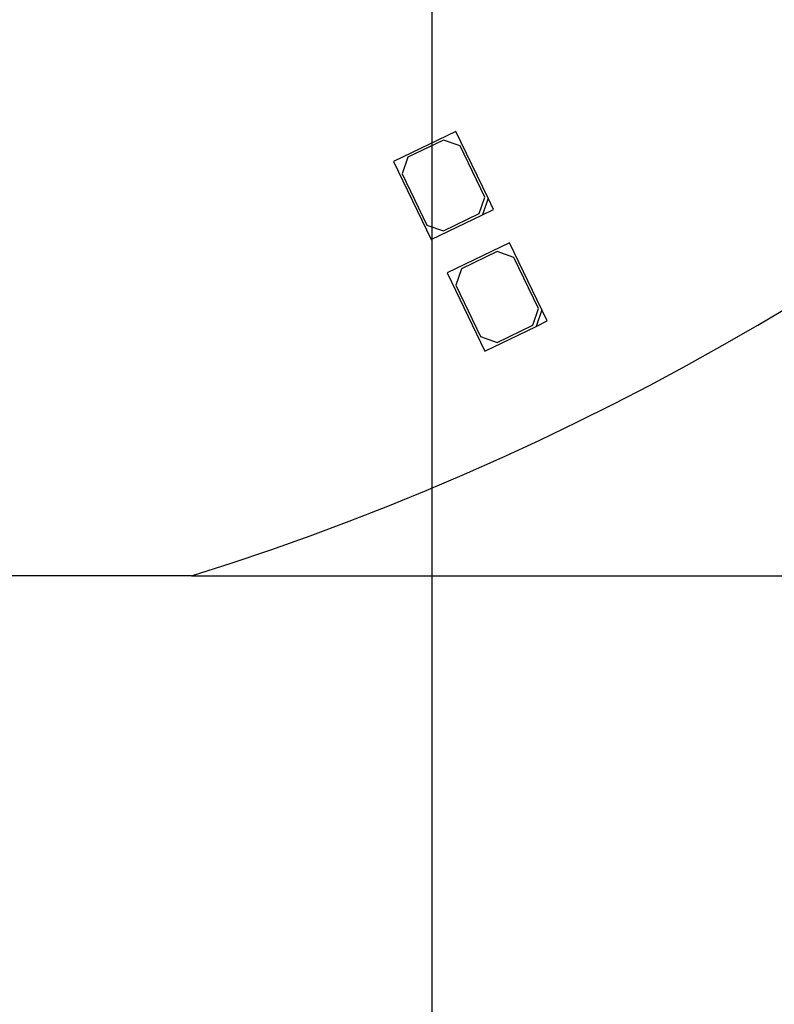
# Model space of a CAD drawing. Header units: millimetres. Extents: x 16 to 406, y 14 to 285.
# Tile 10 of 14: x 175 to 191, y 134 to 154. Entities that reach past the tile are written whole.
import ezdxf
from ezdxf.enums import TextEntityAlignment as Align

# ---------------------------------------------------------------- set-up
doc = ezdxf.new("R2010")
doc.units = ezdxf.units.MM
for name, color, linetype in [('Default', 7, 'Continuous'), ('LED_2835', 7, 'Continuous'), ('PCB_RDLED_220_EM', 7, 'Continuous')]:
    doc.layers.add(name, color=color, linetype=linetype)
doc.styles.add('SEACAD_Arial', font='arial.ttf')
doc.dimstyles.new('ISO', dxfattribs={"dimtxt": 5.25, "dimasz": 5.25, "dimexe": 2.625, "dimexo": 0, "dimgap": 1.3125, "dimtad": 1, "dimlfac": 2, "dimtxsty": 'SEACAD_Arial', "dimblk1": '_SE_FILLED', "dimblk2": '_SE_FILLED', "dimsah": 1, "dimcen": 2.625, "dimadec": 0, "dimazin": 0, "dimtfac": 0.5, "dimtdec": 3, "dimtmove": 0, "dimatfit": 3, "dimfxl": 1, "dimarcsym": 0})

# ---------------------------------------------------------------- blocks, each defined once
blk = doc.blocks.new('SE1')
at = {"layer": 'LED_2835', "color": 7, "linetype": 'Continuous'}
for p, q in [((184.069, 151.869), (182.808, 151.261)), ((184.72, 150.517), (184.069, 151.869)), ((183.821, 151.694), (183.1, 151.347)), ((184.154, 151.577), (183.821, 151.694)), ((184.653, 150.541), (184.154, 151.577)), ((183.1, 151.347), (182.983, 151.013)), ((182.808, 151.261), (183.567, 149.685)), ((182.983, 151.013), (183.482, 149.977)), ((184.537, 150.207), (184.653, 150.541)), ((184.72, 150.517), (184.603, 150.184)), ((184.829, 150.292), (184.72, 150.517)), ((183.567, 149.685), (184.603, 150.184)), ((183.816, 149.86), (184.537, 150.207)), ((184.603, 150.184), (184.829, 150.292)), ((183.482, 149.977), (183.816, 149.86)), ((185.154, 149.616), (183.893, 149.009)), ((185.805, 148.265), (185.154, 149.616)), ((184.905, 149.441), (184.185, 149.094)), ((185.239, 149.324), (184.905, 149.441)), ((185.738, 148.288), (185.239, 149.324)), ((183.893, 149.009), (184.652, 147.432)), ((184.185, 149.094), (184.068, 148.76)), ((184.068, 148.76), (184.567, 147.724)), ((185.621, 147.955), (185.738, 148.288)), ((185.805, 148.265), (185.688, 147.931)), ((185.913, 148.04), (185.805, 148.265)), ((184.901, 147.607), (185.621, 147.955)), ((185.688, 147.931), (185.913, 148.04)), ((184.652, 147.432), (185.688, 147.931)), ((184.567, 147.724), (184.901, 147.607))]:
    blk.add_line(p, q, dxfattribs=at)
at = {"layer": 'PCB_RDLED_220_EM', "color": 7, "linetype": 'Continuous'}
blk.add_line((178.726, 142.893), (145.939, 142.893), dxfattribs=at)
blk.add_arc((162.332, 195.393), 55, 287.3414, 342.6586, dxfattribs=at)
blk = doc.blocks.new('DMBLK1')
at = {"layer": 'Default', "linetype": 'Continuous'}
for points in [[(243.203, 242.643), (242.328, 247.893), (241.453, 242.643)], [(243.203, 148.143), (241.453, 148.143), (242.328, 142.893)]]:
    blk.add_hatch(color=7, dxfattribs=at).paths.add_polyline_path(points)
at = {"layer": 'Default', "color": 7, "linetype": 'Continuous'}
for p, q in [((178.726, 247.893), (244.953, 247.893)), ((242.328, 247.893), (242.328, 142.893)), ((178.726, 142.893), (244.953, 142.893))]:
    blk.add_line(p, q, dxfattribs=at)
at = {"layer": 'Default', "color": 7, "linetype": 'Continuous', "style": 'SEACAD_Arial'}
blk.add_text('210', height=5.25, rotation=90, dxfattribs=at).set_placement((235.766, 189.23), align=Align.TOP_LEFT)
blk = doc.blocks.new('_SE_FILLED')
at = {"color": 0}
blk.add_line((0, 0), (-1, 0), dxfattribs=at)
blk.add_solid([(0, 0), (-1, -0.1665), (-1, 0.1665), (0, 0)], dxfattribs=at)
blk = doc.blocks.new('DMBLK7')
at = {"layer": 'Default', "linetype": 'Continuous'}
for points in [[(146.332, 126.607), (146.332, 128.357), (141.082, 127.482)], [(178.332, 126.607), (183.582, 127.482), (178.332, 128.357)]]:
    blk.add_hatch(color=7, dxfattribs=at).paths.add_polyline_path(points)
at = {"layer": 'Default', "color": 7, "linetype": 'Continuous'}
for p, q in [((141.082, 167.26), (141.082, 124.857)), ((183.582, 167.26), (183.582, 124.857)), ((183.582, 127.482), (141.082, 127.482))]:
    blk.add_line(p, q, dxfattribs=at)
at = {"layer": 'Default', "color": 7, "linetype": 'Continuous', "style": 'SEACAD_Arial'}
blk.add_text('85', height=5.25, dxfattribs=at).set_placement((158.224, 134.044), align=Align.TOP_LEFT)
blk = doc.blocks.new('DMBLK8')
at = {"layer": 'Default', "linetype": 'Continuous'}
for points in [[(115.082, 116.107), (115.082, 117.857), (109.832, 116.982)], [(209.582, 116.107), (214.832, 116.982), (209.582, 117.857)]]:
    blk.add_hatch(color=7, dxfattribs=at).paths.add_polyline_path(points)
at = {"layer": 'Default', "color": 7, "linetype": 'Continuous'}
for p, q in [((109.832, 178.999), (109.832, 114.357)), ((214.832, 178.999), (214.832, 114.357)), ((214.832, 116.982), (109.832, 116.982))]:
    blk.add_line(p, q, dxfattribs=at)
at = {"layer": 'Default', "color": 7, "linetype": 'Continuous', "style": 'SEACAD_Arial'}
blk.add_text('210', height=5.25, dxfattribs=at).set_placement((156.169, 123.544), align=Align.TOP_LEFT)

msp = doc.modelspace()

# ---------------------------------------------------------------- block references
at = {"layer": 'Default'}
msp.add_blockref('SE1', (0, 0), dxfattribs=at)

# ---------------------------------------------------------------- dimensions: what is measured, and where the dimension line sits
at = {"layer": 'Default', "color": 7, "linetype": 'Continuous'}
for base, p1, p2, angle, picture, middle in [((242.3284, 247.8927), (178.726, 247.8927), (178.726, 142.8927), 270, 'DMBLK1', (242.3284, 195.3927)), ((214.8324, 116.9817), (214.8324, 178.9991), (109.8324, 178.9991), 180, 'DMBLK8', (162.3324, 116.9817))]:
    dim = msp.add_linear_dim(base=base, p1=p1, p2=p2, angle=angle, text='\\A1;<>', dimstyle='ISO', dxfattribs=at)
    dim.commit()
    dim.dimension.update_dxf_attribs({"geometry": picture, "text_midpoint": middle, "dimtype": 161})
dim = msp.add_linear_dim(base=(141.0824, 127.4817), p1=(183.5824, 174.2597), p2=(141.0824, 174.2597), text='\\A1;<>', dimstyle='ISO', dxfattribs=at)
dim.commit()
dim.dimension.update_dxf_attribs({"geometry": 'DMBLK7', "text_midpoint": (162.3324, 127.4817), "dimtype": 160})

doc.saveas('drawing.dxf')
